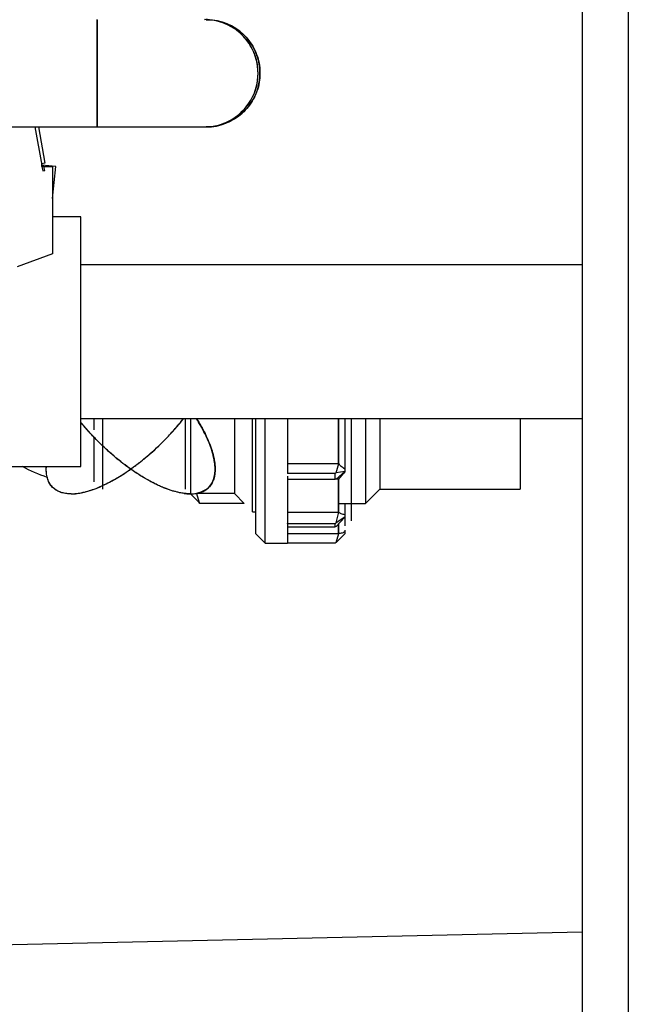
# Model space of a CAD drawing. Header units: millimetres. Extents: x 0 to 841, y 0 to 594.
# Tile 104 of 256: x 515 to 523, y 545 to 557. Entities that reach past the tile are written whole.
import ezdxf

# ---------------------------------------------------------------- set-up
doc = ezdxf.new("R2010")
doc.units = ezdxf.units.MM
doc.layers.add('TRAIT-FORT', color=4, linetype='Continuous', lineweight=25)

msp = doc.modelspace()

# ---------------------------------------------------------------- linework, layer by layer
at = {"layer": 'TRAIT-FORT', "color": 4, "linetype": 'Continuous', "lineweight": 25}
for p, q in [((522.343, 561.553), (522.343, 527.493)), ((522.923, 561.553), (522.923, 527.493)), ((516.252, 556.055), (516.252, 557.403)), ((516.252, 557.401), (516.252, 556.056)), ((512.731, 556.055), (516.252, 556.055)), ((515.472, 556.055), (515.557, 555.575)), ((515.515, 556.055), (515.595, 555.6)), ((516.252, 556.055), (517.6, 556.055)), ((517.6, 556.055), (517.624, 556.055)), ((517.6, 556.055), (517.624, 556.055)), ((515.554, 555.593), (515.557, 555.593)), ((515.595, 555.6), (515.557, 555.593)), ((515.557, 555.575), (515.557, 555.593)), ((515.734, 555.557), (515.557, 555.576)), ((515.557, 555.557), (515.557, 555.575)), ((515.56, 555.557), (515.557, 555.557)), ((515.56, 555.557), (515.569, 555.504)), ((515.585, 555.557), (515.56, 555.557)), ((515.585, 555.557), (515.692, 555.557)), ((515.594, 555.51), (515.585, 555.557)), ((515.692, 555.557), (515.692, 554.463)), ((515.692, 555.159), (515.734, 555.557)), ((515.569, 555.504), (515.594, 555.51)), ((515.569, 555.506), (515.594, 555.51)), ((516.05, 554.925), (515.692, 554.925)), ((516.05, 551.794), (516.05, 554.925)), ((515.692, 554.463), (515.249, 554.301)), ((522.343, 554.326), (516.05, 554.326)), ((516.05, 552.394), (522.343, 552.394)), ((516.215, 552.251), (516.215, 552.394)), ((516.324, 551.509), (516.324, 552.394)), ((517.364, 551.509), (517.364, 552.394)), ((517.424, 552.394), (517.424, 551.449)), ((517.979, 552.394), (517.979, 551.455)), ((518.204, 551.224), (518.204, 552.394)), ((518.244, 550.949), (518.244, 552.394)), ((518.364, 550.829), (518.364, 552.394)), ((518.644, 552.394), (518.644, 551.704)), ((519.284, 552.394), (519.284, 551.828)), ((519.284, 552.394), (519.284, 551.826)), ((519.284, 551.825), (519.284, 552.394)), ((519.364, 552.394), (519.364, 551.758)), ((519.444, 552.394), (519.444, 551.109)), ((519.624, 552.394), (519.624, 551.329)), ((519.804, 552.394), (519.804, 551.509)), ((521.564, 552.394), (521.564, 551.509)), ((516.215, 551.601), (516.215, 552.158)), ((518.644, 551.828), (519.284, 551.828)), ((519.254, 551.713), (519.288, 551.828)), ((519.284, 551.828), (519.288, 551.828)), ((515.153, 551.794), (516.05, 551.794)), ((518.644, 551.711), (518.644, 551.704)), ((518.644, 551.704), (518.644, 551.704)), ((519.244, 551.704), (518.644, 551.704)), ((519.254, 551.713), (519.244, 551.704)), ((519.244, 551.634), (519.244, 551.704)), ((519.254, 551.634), (519.364, 551.729)), ((519.364, 551.729), (519.254, 551.713)), ((519.364, 551.758), (519.364, 551.729)), ((519.364, 551.729), (519.364, 551.721)), ((518.644, 551.669), (518.644, 551.634)), ((518.644, 551.662), (518.644, 550.907)), ((518.644, 551.634), (519.244, 551.634)), ((519.254, 551.634), (519.244, 551.634)), ((519.288, 551.634), (519.254, 551.634)), ((519.284, 551.634), (519.284, 551.212)), ((519.284, 551.634), (519.284, 551.217)), ((519.284, 551.634), (519.284, 551.212)), ((519.284, 551.634), (519.284, 551.212)), ((519.284, 551.634), (519.284, 551.212)), ((519.284, 551.634), (519.284, 551.212)), ((519.284, 551.213), (519.284, 551.634)), ((519.284, 551.212), (519.284, 551.634)), ((519.284, 551.211), (519.284, 551.634)), ((519.284, 551.212), (519.284, 551.634)), ((519.284, 551.213), (519.284, 551.634)), ((519.284, 551.213), (519.284, 551.634)), ((519.284, 551.213), (519.284, 551.634)), ((519.284, 551.212), (519.284, 551.634)), ((517.534, 551.339), (517.424, 551.449)), ((517.499, 551.455), (517.534, 551.339)), ((517.979, 551.455), (517.499, 551.455)), ((517.979, 551.455), (518.1, 551.329)), ((519.624, 551.329), (519.804, 551.509)), ((519.804, 551.509), (521.564, 551.509)), ((517.544, 551.329), (517.534, 551.339)), ((518.1, 551.329), (517.544, 551.329)), ((518.099, 551.329), (518.099, 551.329)), ((519.284, 551.327), (519.444, 551.327)), ((519.364, 551.318), (519.364, 551.187)), ((519.444, 551.329), (519.624, 551.329)), ((518.204, 551.224), (518.244, 551.224)), ((518.644, 551.217), (519.284, 551.217)), ((519.254, 551.085), (519.288, 551.217)), ((519.284, 551.217), (519.288, 551.217)), ((518.644, 551.074), (518.644, 551.075)), ((518.644, 551.074), (518.644, 551.054)), ((519.244, 551.074), (518.644, 551.074)), ((519.254, 551.085), (519.244, 551.074)), ((519.244, 551.034), (519.244, 551.074)), ((519.364, 551.158), (519.254, 551.085)), ((519.254, 551.04), (519.364, 551.158)), ((519.284, 551.072), (519.284, 550.953)), ((519.284, 551.072), (519.284, 550.951)), ((519.284, 550.952), (519.284, 551.072)), ((519.284, 550.953), (519.284, 551.072)), ((519.364, 551.187), (519.364, 551.158)), ((519.364, 551.158), (519.364, 551.048)), ((518.244, 550.949), (518.364, 550.829)), ((518.644, 551.034), (519.244, 551.034)), ((518.644, 550.953), (519.284, 550.953)), ((519.254, 551.04), (519.244, 551.034)), ((519.254, 550.839), (519.288, 550.953)), ((519.364, 550.949), (519.254, 550.839)), ((519.284, 550.953), (519.288, 550.953)), ((519.364, 550.991), (519.364, 550.971)), ((519.364, 550.971), (519.364, 550.949)), ((518.364, 550.829), (518.644, 550.829)), ((518.644, 550.902), (518.644, 550.831)), ((518.644, 550.843), (518.644, 550.829)), ((519.244, 550.829), (518.644, 550.829)), ((519.254, 550.839), (519.244, 550.829)), ((522.343, 545.947), (499.503, 545.439))]:
    msp.add_line(p, q, dxfattribs=at)
for centre, radius, start, end in [((517.6, 556.729), 0.674, 269.9999, 90.0001), ((517.624, 556.729), 0.674, 270.0002, 77.9285), ((516.215, 553.458), 1.893, 241.4938, 251.7266), ((517.426, 551.901), 0.452, 269.7571, 279.3602)]:
    msp.add_arc(centre, radius, start, end, dxfattribs=at)
for points, knots in [([(518.274, 556.729), (518.272, 556.767), (518.269, 556.842), (518.239, 556.952), (518.193, 557.057), (518.13, 557.151), (518.051, 557.235), (517.96, 557.303), (517.858, 557.356), (517.75, 557.389), (517.662, 557.404), (517.612, 557.402), (517.6, 557.401)], [0, 0, 0, 0, 0.105782, 0.214638, 0.320418, 0.429275, 0.535058, 0.643906, 0.749691, 0.858548, 0.964329, 1, 1, 1, 1]), ([(517.624, 557.401), (517.651, 557.401), (517.715, 557.401), (517.815, 557.379), (517.921, 557.338), (518.019, 557.279), (518.106, 557.206), (518.179, 557.118), (518.237, 557.019), (518.276, 556.912), (518.296, 556.814), (518.298, 556.753), (518.298, 556.729)], [0, 0, 0, 0, 0.073896, 0.181274, 0.288657, 0.39604, 0.503419, 0.610794, 0.718178, 0.825553, 0.932937, 1, 1, 1, 1]), ([(517.6, 556.057), (517.626, 556.057), (517.69, 556.057), (517.79, 556.08), (517.896, 556.12), (517.994, 556.179), (518.081, 556.252), (518.154, 556.34), (518.212, 556.438), (518.252, 556.546), (518.272, 556.644), (518.273, 556.706), (518.274, 556.729)], [0, 0, 0, 0, 0.073891, 0.179743, 0.288653, 0.3945, 0.503418, 0.609261, 0.718179, 0.82402, 0.932936, 1, 1, 1, 1]), ([(518.298, 556.729), (518.297, 556.691), (518.293, 556.616), (518.263, 556.505), (518.217, 556.401), (518.153, 556.306), (518.075, 556.224), (517.983, 556.155), (517.882, 556.103), (517.773, 556.069), (517.686, 556.054), (517.636, 556.057), (517.624, 556.057)], [0, 0, 0, 0, 0.107362, 0.214723, 0.322085, 0.429447, 0.53681, 0.644172, 0.751531, 0.858894, 0.966252, 1, 1, 1, 1]), ([(515.926, 551.45), (515.932, 551.45), (515.962, 551.448), (516.019, 551.456), (516.097, 551.471), (516.184, 551.496), (516.268, 551.528), (516.351, 551.566), (516.432, 551.607), (516.514, 551.654), (516.6, 551.708), (516.689, 551.769), (516.778, 551.835), (516.863, 551.904), (516.946, 551.976), (517.026, 552.05), (517.119, 552.142), (517.221, 552.252), (517.299, 552.342), (517.335, 552.39), (517.337, 552.394)], [0, 0, 0, 0, 0.011065, 0.05188, 0.09809, 0.148582, 0.206454, 0.252836, 0.306164, 0.361618, 0.416166, 0.48142, 0.546218, 0.607382, 0.670838, 0.734966, 0.79421, 0.896836, 0.992524, 1, 1, 1, 1]), ([(515.926, 551.451), (515.943, 551.451), (515.994, 551.45), (516.085, 551.468), (516.201, 551.501), (516.329, 551.554), (516.465, 551.624), (516.594, 551.703), (516.713, 551.786), (516.821, 551.869), (516.925, 551.956), (517.036, 552.058), (517.147, 552.171), (517.252, 552.287), (517.312, 552.362), (517.337, 552.394)], [0, 0, 0, 0, 0.028414, 0.088287, 0.158876, 0.236472, 0.325656, 0.422343, 0.497586, 0.574781, 0.657652, 0.730771, 0.834189, 0.930817, 1, 1, 1, 1]), ([(517.424, 551.449), (517.414, 551.449), (517.393, 551.45), (517.347, 551.453), (517.284, 551.463), (517.203, 551.484), (517.114, 551.515), (517.022, 551.554), (516.921, 551.604), (516.817, 551.664), (516.709, 551.734), (516.6, 551.813), (516.493, 551.897), (516.388, 551.988), (516.29, 552.08), (516.186, 552.188), (516.106, 552.276), (516.059, 552.334), (516.05, 552.346)], [0, 0, 0, 0, 0.018053, 0.037067, 0.081479, 0.131804, 0.186179, 0.248737, 0.311063, 0.386647, 0.462133, 0.540855, 0.627379, 0.703893, 0.788864, 0.86701, 0.972204, 1, 1, 1, 1]), ([(517.424, 551.449), (517.401, 551.45), (517.351, 551.452), (517.274, 551.466), (517.19, 551.488), (517.114, 551.515), (517.047, 551.543), (516.991, 551.569), (516.933, 551.599), (516.872, 551.632), (516.814, 551.667), (516.752, 551.706), (516.686, 551.751), (516.622, 551.797), (516.56, 551.844), (516.502, 551.89), (516.442, 551.942), (516.383, 551.994), (516.326, 552.047), (516.248, 552.123), (516.154, 552.221), (516.083, 552.306), (516.05, 552.346)], [0, 0, 0, 0, 0.04124, 0.087899, 0.139141, 0.197796, 0.23106, 0.267721, 0.307938, 0.3484, 0.390762, 0.429812, 0.478861, 0.532679, 0.570789, 0.617803, 0.664315, 0.71282, 0.75864, 0.801608, 0.908251, 1, 1, 1, 1]), ([(517.499, 552.396), (517.518, 552.365), (517.556, 552.304), (517.606, 552.209), (517.649, 552.116), (517.685, 552.023), (517.712, 551.934), (517.729, 551.848), (517.736, 551.768), (517.732, 551.695), (517.717, 551.63), (517.691, 551.573), (517.654, 551.527), (517.593, 551.479), (517.537, 551.465), (517.499, 551.455)], [0, 0, 0, 0, 0.099206, 0.193917, 0.288659, 0.377312, 0.462685, 0.540881, 0.613361, 0.678878, 0.738376, 0.793365, 0.844906, 0.896522, 1, 1, 1, 1]), ([(517.499, 552.396), (517.519, 552.364), (517.557, 552.302), (517.609, 552.205), (517.653, 552.108), (517.689, 552.013), (517.715, 551.922), (517.731, 551.835), (517.736, 551.756), (517.73, 551.684), (517.714, 551.621), (517.687, 551.567), (517.65, 551.525), (517.622, 551.498), (517.604, 551.492), (517.603, 551.492)], [0, 0, 0, 0, 0.112649, 0.220085, 0.329029, 0.430611, 0.526259, 0.613599, 0.692779, 0.764359, 0.828224, 0.887558, 0.942451, 0.997612, 1, 1, 1, 1]), ([(517.499, 551.455), (517.519, 551.459), (517.555, 551.467), (517.607, 551.491), (517.651, 551.524), (517.687, 551.568), (517.714, 551.621), (517.73, 551.685), (517.736, 551.756), (517.731, 551.835), (517.715, 551.921), (517.689, 552.012), (517.653, 552.108), (517.593, 552.239), (517.537, 552.333), (517.499, 552.396)], [0, 0, 0, 0, 0.053098, 0.101645, 0.151643, 0.200754, 0.254378, 0.311701, 0.376172, 0.44747, 0.525859, 0.612265, 0.703092, 0.801861, 1, 1, 1, 1]), ([(517.499, 551.455), (517.519, 551.459), (517.557, 551.467), (517.609, 551.492), (517.654, 551.527), (517.691, 551.574), (517.717, 551.63), (517.732, 551.695), (517.736, 551.768), (517.729, 551.848), (517.712, 551.934), (517.685, 552.023), (517.649, 552.116), (517.591, 552.243), (517.536, 552.335), (517.499, 552.396)], [0, 0, 0, 0, 0.054317, 0.1039, 0.155837, 0.207013, 0.262165, 0.321451, 0.386937, 0.459392, 0.537274, 0.622896, 0.710894, 0.806219, 1, 1, 1, 1]), ([(519.364, 551.758), (519.348, 551.769), (519.319, 551.788), (519.297, 551.815), (519.288, 551.828)], [0, 0, 0, 0, 0.544321, 1, 1, 1, 1]), ([(515.926, 551.451), (515.913, 551.45), (515.879, 551.449), (515.826, 551.458), (515.771, 551.476), (515.722, 551.504), (515.68, 551.543), (515.648, 551.591), (515.625, 551.65), (515.615, 551.717), (515.612, 551.767), (515.615, 551.793), (515.616, 551.794)], [0, 0, 0, 0, 0.074989, 0.190708, 0.295185, 0.401118, 0.502528, 0.610933, 0.72466, 0.851733, 0.99175, 1, 1, 1, 1]), ([(515.926, 551.45), (515.903, 551.451), (515.853, 551.451), (515.781, 551.47), (515.718, 551.505), (515.673, 551.551), (515.642, 551.602), (515.622, 551.663), (515.613, 551.728), (515.615, 551.773), (515.616, 551.794)], [0, 0, 0, 0, 0.1281088, 0.2768945, 0.4163265, 0.5233096, 0.6316196, 0.750427, 0.8798182, 1, 1, 1, 1]), ([(519.288, 551.634), (519.304, 551.654), (519.328, 551.684), (519.355, 551.712), (519.364, 551.721)], [0, 0, 0, 0, 0.659662, 1, 1, 1, 1]), ([(517.345, 551.455), (517.351, 551.454), (517.377, 551.449), (517.403, 551.449), (517.424, 551.449)], [0, 0, 0, 0, 0.210056, 1, 1, 1, 1]), ([(519.364, 551.187), (519.348, 551.189), (519.32, 551.193), (519.298, 551.21), (519.288, 551.217)], [0, 0, 0, 0, 0.559319, 1, 1, 1, 1]), ([(519.364, 550.971), (519.349, 550.964), (519.325, 550.953), (519.298, 550.953), (519.288, 550.953)], [0, 0, 0, 0, 0.610744, 1, 1, 1, 1])]:
    msp.add_open_spline(points, degree=3, knots=knots, dxfattribs=at)

doc.saveas('drawing.dxf')
